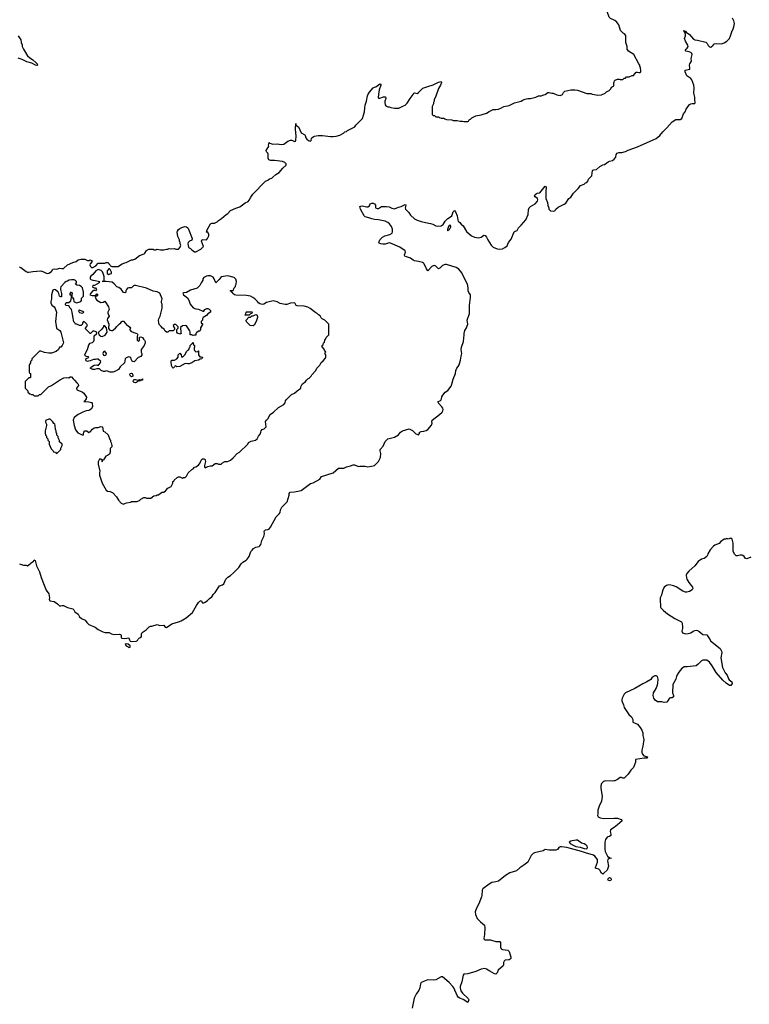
# Model space of a CAD drawing. Header units: inches. Extents: x 1861287 to 2052918, y 204622 to 437896.
# Tile 42 of 215: x 1971092 to 1982028, y 264543 to 279289. Entities that reach past the tile are written whole.
import ezdxf

# ---------------------------------------------------------------- set-up
doc = ezdxf.new("R2010")
doc.units = ezdxf.units.IN
doc.header["$MEASUREMENT"] = 0
for name, color, linetype in [('B9276', 7, 'Continuous'), ('B9277', 7, 'Continuous'), ('B9286', 7, 'Continuous'), ('B9287', 7, 'Continuous')]:
    doc.layers.add(name, color=color, linetype=linetype)

msp = doc.modelspace()

# ---------------------------------------------------------------- linework, layer by layer
at = {"layer": 'B9276', "color": 5, "elevation": 120}
for points in [[(1972690, 269944), (1972671, 269930), (1972690, 269911), (1972719, 269899), (1972730, 269888), (1972748, 269892), (1972749, 269910), (1972718, 269938)], [(1979430, 267002), (1979373, 266993), (1979350, 266986), (1979327, 266970), (1979342, 266950), (1979375, 266930), (1979428, 266908), (1979490, 266897), (1979550, 266874), (1979590, 266871), (1979600, 266890), (1979595, 266910), (1979579, 266930), (1979550, 266947), (1979510, 266955), (1979450, 267001)], [(1979930, 266394), (1979910, 266402), (1979907, 266410), (1979916, 266430), (1979930, 266442), (1979953, 266430), (1979955, 266405), (1979950, 266398)]]:
    msp.add_lwpolyline(points, close=True, dxfattribs=at)
for points in [[(1972739, 270000), (1972742, 269990), (1972750, 269982), (1972770, 269978), (1972837, 269983), (1972858, 269990), (1972863, 270000)], [(1980000, 267888), (1979970, 267885), (1979870, 267889), (1979842, 267878), (1979811, 267850), (1979803, 267817), (1979803, 267777), (1979822, 267658), (1979810, 267586), (1979776, 267510), (1979759, 267450), (1979758, 267390), (1979752, 267370), (1979762, 267350), (1979790, 267336), (1979845, 267325), (1980000, 267329)], [(1980000, 267193), (1979946, 267154), (1979942, 267130), (1979952, 267090), (1979950, 267070), (1979930, 267056), (1979908, 267052), (1979896, 267044), (1979873, 267010), (1979865, 266990), (1979860, 266970), (1979861, 266870), (1979867, 266830), (1979903, 266763), (1979938, 266738), (1979958, 266730), (1979921, 266719), (1979908, 266710), (1979904, 266690), (1979916, 266610), (1979896, 266550), (1979854, 266510), (1979830, 266494), (1979810, 266505), (1979785, 266550), (1979770, 266567), (1979730, 266576), (1979723, 266583), (1979721, 266590), (1979750, 266670), (1979750, 266710), (1979710, 266760), (1979690, 266776), (1979570, 266809), (1979512, 266832), (1979290, 266890), (1979210, 266902), (1979190, 266901), (1979172, 266890), (1979150, 266863), (1979127, 266853), (1979030, 266853), (1978970, 266863), (1978938, 266842), (1978810, 266813), (1978790, 266801), (1978760, 266770), (1978706, 266674), (1978650, 266626), (1978590, 266589), (1978537, 266543), (1978438, 266510), (1978371, 266470), (1978270, 266389), (1978230, 266375), (1978170, 266367), (1978130, 266344), (1978035, 266270), (1978023, 266250), (1978020, 266170), (1978015, 266150), (1977973, 266047), (1977939, 265981), (1977920, 265930), (1977922, 265890), (1977950, 265830), (1977997, 265777), (1978057, 265730), (1978063, 265690), (1978057, 265590), (1978048, 265530), (1978055, 265516), (1978070, 265506), (1978150, 265506), (1978230, 265481), (1978270, 265485), (1978290, 265483), (1978299, 265470), (1978298, 265398), (1978310, 265375), (1978330, 265364), (1978410, 265354), (1978430, 265335), (1978453, 265250), (1978451, 265229), (1978443, 265217), (1978430, 265209), (1978370, 265203), (1978353, 265190), (1978344, 265170), (1978344, 265130), (1978340, 265120), (1978264, 265056), (1978248, 265012), (1978230, 264994), (1978210, 264999), (1978138, 265038), (1978090, 265071), (1978062, 265078), (1978010, 265070), (1977927, 265033), (1977810, 264998), (1977747, 264993), (1977739, 264981), (1977719, 264881), (1977695, 264810), (1977694, 264790), (1977706, 264746), (1977729, 264709), (1977815, 264630), (1977825, 264610), (1977810, 264569), (1977737, 264617), (1977690, 264635), (1977666, 264650), (1977650, 264674), (1977598, 264790), (1977585, 264810), (1977530, 264868), (1977430, 264954), (1977410, 264952), (1977330, 264909), (1977290, 264904), (1977210, 264909), (1977110, 264869), (1977099, 264850), (1977091, 264790), (1977075, 264750), (1977037, 264703), (1977006, 264634), (1976975, 264485)]]:
    msp.add_lwpolyline(points, dxfattribs=at)
at = {"layer": 'B9277', "color": 5}
for points, elevation in [([(1980000, 279281), (1979945, 279305), (1979925, 279325), (1979897, 279410), (1979842, 279490), (1979832, 279510), (1979830, 279531), (1979850, 279551), (1979910, 279544), (1979930, 279536), (1979990, 279500), (1980000, 279496)], 140), ([(1971071, 279050), (1971108, 278990), (1971115, 278950), (1971130, 278912), (1971130, 278890), (1971148, 278850), (1971210, 278750), (1971241, 278721), (1971288, 278690), (1971334, 278650), (1971354, 278630), (1971361, 278610), (1971350, 278605), (1971327, 278607), (1971276, 278636), (1971199, 278659), (1971157, 278677), (1971130, 278695), (1971070, 278714)], 140), ([(1971085, 275590), (1971110, 275576), (1971190, 275516), (1971209, 275509), (1971230, 275509), (1971290, 275520), (1971410, 275526), (1971440, 275520), (1971477, 275497), (1971510, 275487), (1971530, 275491), (1971570, 275518), (1971590, 275551), (1971610, 275557), (1971650, 275555), (1971690, 275567), (1971721, 275561), (1971750, 275564), (1971810, 275620), (1971890, 275655), (1971938, 275670), (1971970, 275691), (1972010, 275705), (1972070, 275701), (1972110, 275685), (1972135, 275685), (1972150, 275691), (1972170, 275682), (1972178, 275670), (1972147, 275633), (1972144, 275616), (1972153, 275593), (1972170, 275579), (1972190, 275579), (1972235, 275605), (1972270, 275645), (1972370, 275642), (1972390, 275651), (1972411, 275651), (1972454, 275610), (1972458, 275598), (1972473, 275593), (1972570, 275594), (1972586, 275610), (1972626, 275634), (1972666, 275650), (1972690, 275651), (1972770, 275692), (1972790, 275692), (1972816, 275704), (1972890, 275756), (1972958, 275782), (1972969, 275791), (1972990, 275832), (1973029, 275851), (1973090, 275852), (1973105, 275845), (1973130, 275845), (1973150, 275854), (1973202, 275842), (1973250, 275841), (1973290, 275852), (1973310, 275852), (1973330, 275862), (1973370, 275858), (1973410, 275862), (1973430, 275854), (1973470, 275854), (1973496, 275884), (1973506, 275910), (1973498, 275930), (1973496, 275956), (1973489, 275969), (1973488, 275990), (1973463, 276043), (1973453, 276107), (1973456, 276124), (1973470, 276146), (1973490, 276161), (1973521, 276179), (1973566, 276194), (1973590, 276187), (1973610, 276171), (1973624, 276150), (1973679, 276010), (1973674, 275986), (1973638, 275970), (1973616, 275950), (1973611, 275930), (1973624, 275884), (1973632, 275872), (1973650, 275862), (1973670, 275842), (1973694, 275830), (1973710, 275814), (1973730, 275814), (1973809, 275851), (1973848, 275890), (1973819, 275970), (1973825, 275995), (1973890, 275992), (1973909, 276011), (1973928, 276050), (1973928, 276070), (1973910, 276106), (1973890, 276106), (1973888, 276110), (1973898, 276122), (1973898, 276130), (1973950, 276232), (1973970, 276242), (1974010, 276242), (1974050, 276262), (1974070, 276282), (1974118, 276310), (1974186, 276374), (1974212, 276388), (1974250, 276431), (1974330, 276466), (1974390, 276485), (1974470, 276545), (1974514, 276566), (1974533, 276587), (1974555, 276630), (1974586, 276674), (1974778, 276870), (1974810, 276885), (1974835, 276905), (1974870, 276918), (1974888, 276930), (1974930, 276972), (1974980, 277000), (1975036, 277064), (1975086, 277110), (1975086, 277130), (1975066, 277150), (1975030, 277168), (1974950, 277174), (1974910, 277182), (1974850, 277182), (1974828, 277190), (1974816, 277216), (1974816, 277276), (1974809, 277289), (1974790, 277308), (1974784, 277330), (1974810, 277372), (1974828, 277390), (1974819, 277410), (1974829, 277450), (1974841, 277441), (1974887, 277427), (1974949, 277431), (1975010, 277419), (1975050, 277427), (1975110, 277471), (1975150, 277486), (1975170, 277485), (1975210, 277465), (1975228, 277472), (1975233, 277487), (1975234, 277546), (1975224, 277650), (1975230, 277734), (1975232, 277710), (1975270, 277685), (1975310, 277596), (1975364, 277564), (1975373, 277553), (1975382, 277522), (1975398, 277498), (1975421, 277481), (1975450, 277472), (1975458, 277482), (1975464, 277510), (1975470, 277518), (1975490, 277536), (1975510, 277543), (1975566, 277554), (1975630, 277556), (1975750, 277541), (1975790, 277541), (1975834, 277546), (1975890, 277562), (1975946, 277590), (1975966, 277610), (1975990, 277614), (1976006, 277630), (1976114, 277686), (1976130, 277712), (1976229, 277811), (1976262, 277910), (1976263, 277970), (1976269, 278010), (1976289, 278069), (1976304, 278150), (1976310, 278165), (1976337, 278203), (1976392, 278268), (1976410, 278281), (1976430, 278286), (1976450, 278299), (1976490, 278331), (1976505, 278325), (1976507, 278310), (1976482, 278238), (1976468, 278168), (1976465, 278125), (1976470, 278114), (1976492, 278112), (1976547, 278133), (1976575, 278135), (1976578, 278110), (1976565, 278070), (1976565, 278050), (1976570, 278014), (1976580, 278000), (1976610, 277982), (1976630, 277982), (1976652, 277972), (1976710, 277962), (1976750, 277962), (1976775, 277965), (1976843, 277997), (1976869, 278011), (1976900, 278040), (1976944, 278110), (1976989, 278170), (1976998, 278190), (1977010, 278196), (1977027, 278187), (1977050, 278186), (1977070, 278198), (1977134, 278266), (1977210, 278287), (1977290, 278316), (1977367, 278353), (1977410, 278362), (1977415, 278350), (1977399, 278310), (1977370, 278258), (1977330, 278146), (1977302, 278090), (1977302, 278070), (1977293, 278047), (1977292, 278028), (1977274, 277990), (1977274, 277870), (1977290, 277854), (1977310, 277854), (1977330, 277834), (1977370, 277834), (1977384, 277824), (1977410, 277814), (1977450, 277814), (1977464, 277804), (1977490, 277794), (1977570, 277792), (1977590, 277782), (1977650, 277782), (1977692, 277772), (1977730, 277771), (1977750, 277765), (1977810, 277765), (1977818, 277770), (1977830, 277792), (1977850, 277802), (1977870, 277822), (1977926, 277850), (1978010, 277865), (1978090, 277891), (1978126, 277914), (1978190, 277942), (1978230, 277942), (1978269, 277951), (1978313, 277967), (1978350, 277991), (1978430, 278006), (1978510, 278045), (1978609, 278071), (1978630, 278085), (1978670, 278101), (1978709, 278111), (1978750, 278111), (1978790, 278118), (1978830, 278131), (1978870, 278151), (1978910, 278151), (1978950, 278163), (1978970, 278171), (1979010, 278201), (1979030, 278200), (1979070, 278187), (1979090, 278187), (1979143, 278163), (1979190, 278153), (1979229, 278170), (1979240, 278200), (1979262, 278218), (1979350, 278241), (1979410, 278241), (1979454, 278234), (1979590, 278185), (1979650, 278182), (1979672, 278172), (1979730, 278165), (1979750, 278158), (1979810, 278162), (1979866, 278190), (1979886, 278210), (1979926, 278230), (1979950, 278254), (1979963, 278277), (1979990, 278292), (1979998, 278302), (1979998, 278350), (1980000, 278356)], 140), ([(1972863, 270000), (1972870, 270012), (1972890, 270032), (1972910, 270034), (1972918, 270050), (1972918, 270090), (1972926, 270110), (1972988, 270150), (1973030, 270198), (1973050, 270205), (1973070, 270205), (1973150, 270231), (1973190, 270216), (1973250, 270222), (1973272, 270192), (1973290, 270185), (1973370, 270243), (1973470, 270271), (1973510, 270287), (1973587, 270333), (1973684, 270410), (1973743, 270517), (1973770, 270561), (1973790, 270581), (1973810, 270591), (1973830, 270558), (1973850, 270557), (1973870, 270565), (1973909, 270590), (1973938, 270622), (1973970, 270646), (1973995, 270685), (1974022, 270710), (1974089, 270810), (1974133, 270827), (1974150, 270842), (1974179, 270910), (1974210, 270939), (1974250, 270963), (1974297, 271003), (1974376, 271084), (1974410, 271138), (1974437, 271163), (1974486, 271194), (1974502, 271210), (1974529, 271251), (1974558, 271322), (1974574, 271346), (1974598, 271370), (1974630, 271391), (1974679, 271401), (1974692, 271408), (1974706, 271430), (1974721, 271490), (1974749, 271550), (1974759, 271590), (1974755, 271630), (1974778, 271650), (1974810, 271654), (1974820, 271660), (1974834, 271670), (1974849, 271690), (1974937, 271843), (1974982, 271890), (1974995, 271910), (1975002, 271950), (1975019, 271990), (1975102, 272070), (1975129, 272170), (1975129, 272191), (1975147, 272213), (1975210, 272217), (1975310, 272238), (1975450, 272345), (1975490, 272351), (1975588, 272410), (1975615, 272450), (1975790, 272501), (1975870, 272571), (1975950, 272571), (1975990, 272591), (1976050, 272606), (1976090, 272621), (1976110, 272621), (1976170, 272598), (1976190, 272602), (1976270, 272602), (1976310, 272592), (1976390, 272605), (1976410, 272612), (1976468, 272672), (1976499, 272730), (1976504, 272790), (1976494, 272830), (1976495, 272850), (1976538, 272902), (1976570, 272972), (1976608, 273010), (1976710, 273036), (1976769, 273070), (1976799, 273110), (1976830, 273131), (1976930, 273161), (1976977, 273137), (1977030, 273086), (1977070, 273074), (1977086, 273090), (1977086, 273110), (1977090, 273114), (1977110, 273122), (1977150, 273125), (1977185, 273135), (1977209, 273151), (1977263, 273217), (1977274, 273246), (1977269, 273270), (1977275, 273290), (1977385, 273375), (1977422, 273410), (1977435, 273430), (1977439, 273450), (1977433, 273470), (1977421, 273490), (1977370, 273544), (1977364, 273570), (1977390, 273579), (1977404, 273590), (1977413, 273610), (1977418, 273642), (1977433, 273667), (1977470, 273712), (1977510, 273738), (1977557, 273803), (1977570, 273830), (1977590, 273905), (1977623, 273990), (1977627, 274033), (1977642, 274070), (1977666, 274094), (1977680, 274120), (1977701, 274190), (1977707, 274250), (1977717, 274290), (1977709, 274351), (1977716, 274384), (1977744, 274470), (1977755, 274570), (1977753, 274590), (1977766, 274634), (1977790, 274674), (1977797, 274703), (1977809, 274730), (1977799, 274790), (1977835, 274890), (1977836, 275010), (1977849, 275130), (1977849, 275170), (1977824, 275204), (1977813, 275230), (1977814, 275274), (1977806, 275330), (1977763, 275403), (1977718, 275498), (1977673, 275553), (1977636, 275576), (1977490, 275623), (1977470, 275624), (1977430, 275606), (1977408, 275590), (1977390, 275566), (1977370, 275559), (1977330, 275600), (1977310, 275607), (1977290, 275604), (1977270, 275591), (1977210, 275529), (1977190, 275557), (1977154, 275634), (1977144, 275644), (1977130, 275652), (1977070, 275667), (1977010, 275677), (1976990, 275687), (1976950, 275718), (1976890, 275737), (1976865, 275750), (1976861, 275770), (1976873, 275810), (1976869, 275830), (1976790, 275882), (1976650, 275941), (1976630, 275945), (1976570, 275929), (1976533, 275927), (1976506, 275930), (1976481, 275941), (1976475, 275950), (1976489, 275990), (1976530, 276031), (1976567, 276053), (1976638, 276070), (1976673, 276090), (1976681, 276110), (1976681, 276150), (1976666, 276190), (1976637, 276230), (1976610, 276250), (1976570, 276270), (1976470, 276293), (1976410, 276298), (1976370, 276306), (1976324, 276324), (1976270, 276339), (1976255, 276350), (1976201, 276450), (1976188, 276490), (1976203, 276497), (1976230, 276501), (1976290, 276487), (1976310, 276488), (1976336, 276504), (1976347, 276530), (1976370, 276540), (1976390, 276539), (1976412, 276530), (1976423, 276510), (1976427, 276470), (1976450, 276461), (1976470, 276464), (1976515, 276490), (1976590, 276494), (1976630, 276486), (1976670, 276465), (1976710, 276459), (1976770, 276482), (1976810, 276491), (1976870, 276521), (1976878, 276518), (1976881, 276510), (1976871, 276471), (1976872, 276450), (1976922, 276402), (1976950, 276362), (1977010, 276306), (1977050, 276287), (1977110, 276267), (1977174, 276250), (1977250, 276238), (1977285, 276225), (1977330, 276202), (1977350, 276198), (1977410, 276202), (1977440, 276220), (1977468, 276270), (1977508, 276310), (1977550, 276336), (1977567, 276353), (1977587, 276413), (1977610, 276433), (1977625, 276410), (1977650, 276350), (1977658, 276290), (1977665, 276270), (1977690, 276252), (1977710, 276227), (1977740, 276200), (1977790, 276117), (1977865, 276050), (1977910, 276032), (1977970, 276022), (1978010, 276030), (1978050, 276064), (1978070, 276059), (1978090, 276033), (1978110, 275990), (1978160, 275910), (1978190, 275882), (1978250, 275858), (1978290, 275851), (1978330, 275859), (1978365, 275875), (1978398, 275902), (1978419, 275950), (1978457, 276003), (1978502, 276110), (1978518, 276122), (1978549, 276131), (1978566, 276174), (1978610, 276211), (1978679, 276290), (1978715, 276370), (1978716, 276444), (1978728, 276470), (1978748, 276490), (1978819, 276530), (1978853, 276570), (1978858, 276590), (1978852, 276610), (1978817, 276637), (1978809, 276649), (1978817, 276670), (1978847, 276693), (1978890, 276696), (1978970, 276796), (1978985, 276785), (1978977, 276710), (1978980, 276610), (1979003, 276550), (1979007, 276507), (1979022, 276470), (1979025, 276450), (1979050, 276425), (1979090, 276421), (1979110, 276425), (1979118, 276430), (1979128, 276450), (1979160, 276480), (1979254, 276526), (1979277, 276543), (1979322, 276610), (1979350, 276632), (1979390, 276692), (1979460, 276760), (1979496, 276804), (1979550, 276825), (1979574, 276846), (1979590, 276852), (1979608, 276870), (1979619, 276901), (1979665, 276950), (1979675, 277030), (1979683, 277037), (1979697, 277043), (1979735, 277045), (1979788, 277090), (1979830, 277116), (1979857, 277123), (1979910, 277161), (1979930, 277171), (1979978, 277182), (1980000, 277198)], 120), ([(1971090, 271141), (1971150, 271118), (1971190, 271118), (1971210, 271112), (1971250, 271138), (1971265, 271156), (1971299, 271181), (1971310, 271198), (1971322, 271190), (1971345, 271110), (1971390, 271022), (1971415, 270935), (1971459, 270819), (1971490, 270745), (1971531, 270690), (1971541, 270630), (1971535, 270610), (1971546, 270586), (1971610, 270575), (1971660, 270540), (1971690, 270511), (1971710, 270509), (1971730, 270516), (1971750, 270516), (1971810, 270488), (1971888, 270468), (1971904, 270450), (1971920, 270420), (1971966, 270386), (1971988, 270348), (1972020, 270320), (1972075, 270295), (1972100, 270261), (1972130, 270231), (1972222, 270190), (1972270, 270156), (1972340, 270120), (1972371, 270111), (1972434, 270110), (1972470, 270091), (1972502, 270082), (1972590, 270087), (1972603, 270083), (1972613, 270073), (1972611, 270031), (1972624, 270024), (1972670, 270022), (1972730, 270031), (1972739, 270000)], 120)]:
    msp.add_lwpolyline(points, dxfattribs=dict(at, elevation=elevation))
for points, elevation in [([(1977550, 276214), (1977530, 276209), (1977519, 276190), (1977506, 276146), (1977505, 276130), (1977510, 276125), (1977520, 276140), (1977532, 276148), (1977552, 276188)], 120), ([(1972270, 275549), (1972234, 275526), (1972190, 275475), (1972158, 275450), (1972148, 275432), (1972147, 275410), (1972156, 275396), (1972186, 275386), (1972225, 275385), (1972270, 275371), (1972294, 275370), (1972282, 275358), (1972282, 275350), (1972250, 275326), (1972212, 275308), (1972190, 275306), (1972185, 275290), (1972190, 275282), (1972210, 275272), (1972230, 275274), (1972242, 275250), (1972230, 275228), (1972210, 275238), (1972190, 275229), (1972151, 275190), (1972145, 275170), (1972177, 275157), (1972217, 275157), (1972227, 275153), (1972250, 275182), (1972262, 275170), (1972254, 275150), (1972233, 275147), (1972225, 275135), (1972231, 275110), (1972246, 275090), (1972310, 275055), (1972342, 275058), (1972370, 275074), (1972377, 275057), (1972425, 274990), (1972431, 274950), (1972412, 274910), (1972413, 274893), (1972432, 274850), (1972407, 274813), (1972405, 274795), (1972427, 274730), (1972423, 274663), (1972441, 274641), (1972470, 274634), (1972485, 274635), (1972528, 274670), (1972546, 274694), (1972586, 274734), (1972608, 274750), (1972616, 274764), (1972628, 274772), (1972650, 274772), (1972696, 274716), (1972714, 274710), (1972744, 274684), (1972751, 274670), (1972742, 274650), (1972744, 274644), (1972761, 274621), (1972833, 274593), (1972852, 274590), (1972862, 274570), (1972854, 274550), (1972854, 274490), (1972870, 274474), (1972886, 274490), (1972887, 274533), (1972910, 274542), (1972931, 274530), (1972945, 274505), (1972962, 274490), (1972971, 274470), (1972971, 274450), (1972955, 274410), (1972911, 274350), (1972912, 274312), (1972922, 274290), (1972922, 274270), (1972910, 274246), (1972870, 274228), (1972810, 274166), (1972790, 274168), (1972776, 274176), (1972763, 274203), (1972758, 274230), (1972730, 274239), (1972690, 274225), (1972682, 274218), (1972675, 274210), (1972665, 274150), (1972598, 274090), (1972571, 274050), (1972530, 274025), (1972489, 274009), (1972449, 274009), (1972407, 274027), (1972390, 274028), (1972370, 274018), (1972350, 274019), (1972315, 274035), (1972290, 274058), (1972250, 274062), (1972211, 274049), (1972190, 274049), (1972148, 274070), (1972166, 274090), (1972210, 274115), (1972250, 274122), (1972270, 274112), (1972280, 274120), (1972296, 274144), (1972306, 274170), (1972270, 274206), (1972250, 274206), (1972230, 274198), (1972200, 274200), (1972150, 274178), (1972125, 274175), (1972110, 274169), (1972090, 274178), (1972082, 274190), (1972090, 274214), (1972126, 274230), (1972122, 274242), (1972090, 274246), (1972070, 274266), (1972070, 274274), (1972109, 274350), (1972130, 274422), (1972150, 274445), (1972183, 274457), (1972203, 274477), (1972209, 274490), (1972208, 274552), (1972246, 274590), (1972246, 274610), (1972210, 274626), (1972190, 274626), (1972154, 274590), (1972146, 274590), (1972080, 274660), (1972078, 274670), (1972108, 274710), (1972098, 274730), (1972070, 274758), (1972050, 274769), (1972031, 274750), (1972032, 274728), (1972012, 274708), (1971990, 274709), (1971950, 274729), (1971926, 274730), (1971918, 274750), (1971905, 274765), (1971886, 274846), (1971879, 274910), (1971869, 274949), (1971849, 274970), (1971830, 275006), (1971788, 275008), (1971780, 275020), (1971778, 275030), (1971787, 275053), (1971830, 275052), (1971859, 275081), (1971869, 275130), (1971868, 275148), (1971862, 275162), (1971850, 275166), (1971849, 275190), (1971870, 275214), (1971876, 275190), (1971871, 275170), (1971873, 275133), (1971890, 275122), (1971898, 275110), (1971902, 275070), (1971910, 275062), (1971950, 275051), (1972006, 275070), (1972016, 275084), (1972020, 275120), (1972046, 275150), (1972049, 275210), (1972032, 275272), (1972013, 275293), (1971990, 275309), (1971950, 275315), (1971929, 275329), (1971942, 275350), (1971942, 275370), (1971930, 275382), (1971910, 275393), (1971870, 275395), (1971831, 275389), (1971810, 275375), (1971790, 275369), (1971770, 275354), (1971708, 275290), (1971701, 275270), (1971702, 275250), (1971719, 275190), (1971720, 275140), (1971710, 275138), (1971689, 275150), (1971679, 275190), (1971669, 275210), (1971630, 275241), (1971610, 275249), (1971590, 275238), (1971567, 275170), (1971571, 275110), (1971558, 275070), (1971558, 275050), (1971575, 275015), (1971611, 274991), (1971626, 274966), (1971643, 274910), (1971631, 274770), (1971646, 274670), (1971650, 274662), (1971694, 274634), (1971706, 274610), (1971746, 274450), (1971730, 274408), (1971710, 274386), (1971690, 274386), (1971671, 274349), (1971640, 274320), (1971570, 274295), (1971530, 274295), (1971463, 274303), (1971410, 274326), (1971390, 274326), (1971274, 274210), (1971274, 274190), (1971254, 274170), (1971254, 274150), (1971244, 274136), (1971234, 274110), (1971234, 274010), (1971238, 273998), (1971254, 273990), (1971254, 273930), (1971250, 273926), (1971230, 273926), (1971174, 273870), (1971173, 273773), (1971212, 273732), (1971214, 273710), (1971244, 273684), (1971270, 273674), (1971290, 273674), (1971310, 273654), (1971370, 273654), (1971390, 273674), (1971410, 273674), (1971526, 273790), (1971570, 273812), (1971688, 273890), (1971754, 273926), (1971790, 273931), (1971827, 273927), (1971850, 273941), (1971870, 273942), (1971891, 273910), (1971913, 273893), (1971950, 273850), (1971966, 273830), (1971971, 273810), (1971943, 273770), (1971948, 273748), (1972030, 273718), (1972055, 273695), (1972094, 273634), (1972087, 273610), (1972065, 273575), (1972054, 273570), (1972130, 273568), (1972170, 273555), (1972176, 273550), (1972182, 273490), (1972164, 273456), (1972140, 273440), (1972126, 273434), (1972090, 273432), (1972038, 273410), (1971966, 273374), (1971907, 273330), (1971893, 273290), (1971908, 273210), (1971928, 273148), (1971964, 273104), (1972030, 273071), (1972047, 273073), (1972047, 273087), (1972055, 273110), (1972070, 273131), (1972098, 273130), (1972130, 273105), (1972150, 273118), (1972183, 273157), (1972210, 273175), (1972230, 273181), (1972270, 273182), (1972310, 273197), (1972331, 273190), (1972345, 273125), (1972370, 273118), (1972416, 273070), (1972441, 273001), (1972451, 272990), (1972451, 272971), (1972462, 272950), (1972471, 272910), (1972471, 272890), (1972450, 272866), (1972448, 272810), (1972436, 272784), (1972410, 272761), (1972382, 272750), (1972350, 272698), (1972334, 272690), (1972330, 272666), (1972326, 272670), (1972326, 272690), (1972310, 272706), (1972290, 272706), (1972270, 272666), (1972266, 272630), (1972292, 272530), (1972287, 272510), (1972286, 272470), (1972326, 272350), (1972390, 272243), (1972410, 272227), (1972450, 272225), (1972490, 272205), (1972545, 272145), (1972572, 272092), (1972614, 272050), (1972650, 272034), (1972670, 272042), (1972693, 272053), (1972756, 272064), (1972770, 272072), (1972847, 272073), (1972886, 272090), (1972906, 272110), (1972950, 272132), (1972972, 272132), (1972990, 272122), (1973056, 272124), (1973100, 272160), (1973136, 272164), (1973150, 272174), (1973170, 272174), (1973200, 272200), (1973228, 272212), (1973250, 272214), (1973280, 272240), (1973310, 272274), (1973362, 272298), (1973386, 272350), (1973387, 272373), (1973402, 272378), (1973407, 272393), (1973450, 272434), (1973470, 272442), (1973490, 272442), (1973530, 272422), (1973538, 272422), (1973548, 272432), (1973570, 272434), (1973590, 272454), (1973616, 272504), (1973670, 272552), (1973690, 272562), (1973714, 272586), (1973730, 272591), (1973770, 272616), (1973784, 272630), (1973797, 272650), (1973810, 272690), (1973830, 272710), (1973852, 272712), (1973866, 272706), (1973874, 272694), (1973876, 272670), (1973860, 272610), (1973860, 272590), (1973870, 272579), (1973910, 272596), (1973950, 272606), (1973975, 272605), (1974020, 272640), (1974050, 272642), (1974070, 272634), (1974110, 272634), (1974130, 272654), (1974168, 272672), (1974207, 272673), (1974230, 272682), (1974250, 272692), (1974293, 272727), (1974350, 272792), (1974386, 272810), (1974510, 272934), (1974523, 272957), (1974563, 272977), (1974628, 272992), (1974650, 273014), (1974670, 273054), (1974696, 273084), (1974708, 273110), (1974710, 273134), (1974726, 273150), (1974758, 273162), (1974788, 273190), (1974778, 273270), (1974789, 273290), (1974809, 273311), (1974846, 273374), (1974898, 273410), (1974970, 273482), (1975050, 273525), (1975069, 273550), (1975078, 273582), (1975090, 273602), (1975166, 273674), (1975210, 273696), (1975250, 273731), (1975306, 273770), (1975308, 273790), (1975326, 273830), (1975350, 273852), (1975370, 273862), (1975389, 273891), (1975409, 273911), (1975430, 273922), (1975458, 273950), (1975469, 273971), (1975530, 274034), (1975546, 274070), (1975590, 274114), (1975610, 274154), (1975640, 274180), (1975670, 274214), (1975678, 274230), (1975678, 274270), (1975666, 274290), (1975678, 274310), (1975660, 274340), (1975656, 274356), (1975626, 274390), (1975626, 274410), (1975642, 274418), (1975646, 274450), (1975662, 274458), (1975666, 274490), (1975676, 274504), (1975686, 274530), (1975726, 274570), (1975726, 274730), (1975666, 274790), (1975626, 274810), (1975610, 274826), (1975595, 274855), (1975570, 274868), (1975550, 274888), (1975530, 274898), (1975443, 274963), (1975410, 274982), (1975358, 274998), (1975250, 275002), (1975238, 275010), (1975220, 275040), (1975210, 275048), (1975150, 275045), (1975097, 275023), (1975070, 275022), (1974997, 275037), (1974950, 275062), (1974890, 275079), (1974790, 275054), (1974752, 275030), (1974730, 275024), (1974690, 275035), (1974669, 275049), (1974655, 275070), (1974615, 275110), (1974588, 275130), (1974550, 275149), (1974490, 275161), (1974330, 275162), (1974310, 275168), (1974286, 275190), (1974282, 275202), (1974266, 275210), (1974262, 275222), (1974248, 275230), (1974250, 275234), (1974290, 275234), (1974307, 275273), (1974327, 275293), (1974328, 275310), (1974337, 275330), (1974339, 275370), (1974330, 275402), (1974308, 275430), (1974210, 275455), (1974110, 275439), (1974081, 275399), (1974040, 275360), (1974030, 275346), (1974005, 275410), (1973990, 275434), (1973950, 275453), (1973910, 275453), (1973890, 275449), (1973850, 275428), (1973838, 275410), (1973836, 275390), (1973810, 275348), (1973794, 275310), (1973750, 275270), (1973650, 275240), (1973590, 275205), (1973550, 275197), (1973538, 275190), (1973545, 275170), (1973605, 275125), (1973627, 275090), (1973645, 275030), (1973694, 274974), (1973730, 274959), (1973774, 274954), (1973836, 274924), (1973850, 274922), (1973869, 274951), (1973898, 274962), (1973910, 274963), (1973934, 274954), (1973954, 274934), (1973950, 274909), (1973914, 274886), (1973890, 274858), (1973842, 274830), (1973833, 274807), (1973832, 274790), (1973814, 274770), (1973814, 274750), (1973830, 274734), (1973830, 274726), (1973804, 274676), (1973802, 274650), (1973790, 274626), (1973770, 274626), (1973742, 274598), (1973734, 274590), (1973734, 274570), (1973730, 274566), (1973710, 274566), (1973690, 274558), (1973670, 274568), (1973648, 274568), (1973648, 274610), (1973642, 274630), (1973602, 274690), (1973590, 274702), (1973570, 274708), (1973530, 274706), (1973502, 274678), (1973505, 274605), (1973512, 274590), (1973490, 274578), (1973456, 274596), (1973446, 274610), (1973446, 274650), (1973466, 274670), (1973466, 274690), (1973430, 274726), (1973410, 274726), (1973394, 274710), (1973404, 274684), (1973414, 274670), (1973414, 274650), (1973393, 274627), (1973333, 274627), (1973310, 274608), (1973290, 274608), (1973270, 274626), (1973255, 274655), (1973230, 274668), (1973214, 274694), (1973184, 274724), (1973175, 274750), (1973174, 274790), (1973179, 274810), (1973199, 274850), (1973229, 274970), (1973228, 275028), (1973218, 275050), (1973218, 275070), (1973228, 275110), (1973190, 275193), (1973153, 275213), (1973090, 275224), (1972990, 275269), (1972830, 275309), (1972810, 275309), (1972797, 275303), (1972770, 275275), (1972730, 275275), (1972710, 275268), (1972692, 275250), (1972682, 275230), (1972682, 275210), (1972677, 275203), (1972670, 275198), (1972650, 275202), (1972613, 275253), (1972578, 275278), (1972550, 275289), (1972510, 275335), (1972477, 275357), (1972390, 275369), (1972326, 275370), (1972347, 275373), (1972358, 275382), (1972356, 275444), (1972345, 275490), (1972332, 275512), (1972312, 275532)], 140), ([(1972438, 275558), (1972430, 275558), (1972405, 275530), (1972402, 275490), (1972430, 275471), (1972450, 275482), (1972466, 275490), (1972466, 275510), (1972449, 275549)], 140), ([(1971990, 274938), (1971974, 274930), (1971982, 274910), (1971990, 274906), (1972030, 274892), (1972050, 274902), (1972054, 274910), (1972050, 274914)], 140), ([(1974470, 274866), (1974468, 274870), (1974482, 274878), (1974486, 274910), (1974490, 274914), (1974570, 274914), (1974574, 274910), (1974573, 274887), (1974550, 274886), (1974530, 274866)], 140), ([(1974590, 274706), (1974546, 274710), (1974490, 274766), (1974488, 274790), (1974527, 274833), (1974550, 274834), (1974570, 274854), (1974590, 274854), (1974630, 274872), (1974650, 274862), (1974658, 274830), (1974638, 274770), (1974604, 274716)], 140), ([(1972354, 274706), (1972350, 274706), (1972346, 274690), (1972316, 274650), (1972271, 274610), (1972271, 274590), (1972282, 274570), (1972310, 274551), (1972330, 274545), (1972375, 274565), (1972402, 274610), (1972394, 274674), (1972370, 274702)], 140), ([(1973730, 274314), (1973762, 274318), (1973766, 274330), (1973772, 274330), (1973772, 274270), (1973790, 274242), (1973810, 274242), (1973830, 274234), (1973832, 274230), (1973822, 274210), (1973795, 274205), (1973772, 274190), (1973718, 274182), (1973670, 274150), (1973630, 274135), (1973610, 274133), (1973570, 274141), (1973490, 274093), (1973446, 274090), (1973430, 274106), (1973418, 274102), (1973414, 274090), (1973390, 274069), (1973380, 274080), (1973369, 274110), (1973362, 274170), (1973369, 274190), (1973410, 274192), (1973448, 274212), (1973467, 274233), (1973469, 274270), (1973490, 274294), (1973514, 274270), (1973518, 274238), (1973530, 274234), (1973570, 274274), (1973590, 274322), (1973610, 274342), (1973628, 274352), (1973638, 274382), (1973646, 274390), (1973646, 274410), (1973670, 274434), (1973682, 274438), (1973690, 274454), (1973698, 274418), (1973712, 274410), (1973712, 274390), (1973705, 274375), (1973705, 274350), (1973710, 274334)], 140), ([(1972370, 274326), (1972346, 274314), (1972338, 274290), (1972347, 274267), (1972370, 274262), (1972388, 274272), (1972394, 274290)], 140), ([(1972770, 273939), (1972754, 273950), (1972744, 273970), (1972750, 273991), (1972770, 273996), (1972779, 273990), (1972790, 273970), (1972790, 273949)], 140), ([(1972890, 273878), (1972870, 273886), (1972865, 273870), (1972850, 273861), (1972830, 273853), (1972810, 273857), (1972794, 273870), (1972799, 273890), (1972810, 273899), (1972830, 273901), (1972870, 273891), (1972890, 273898), (1972910, 273894), (1972922, 273898), (1972926, 273910), (1972934, 273910), (1972930, 273889), (1972910, 273888)], 140), ([(1971530, 273308), (1971521, 273299), (1971486, 273290), (1971484, 273276), (1971474, 273270), (1971492, 273232), (1971494, 273210), (1971474, 273130), (1971474, 273090), (1971484, 273064), (1971494, 273050), (1971494, 273030), (1971513, 273013), (1971514, 272990), (1971534, 272970), (1971534, 272930), (1971564, 272864), (1971593, 272833), (1971598, 272818), (1971630, 272814), (1971638, 272798), (1971650, 272794), (1971706, 272850), (1971708, 272870), (1971726, 272910), (1971726, 272930), (1971688, 272968), (1971687, 272987), (1971668, 273028), (1971667, 273047), (1971648, 273068), (1971647, 273087), (1971638, 273110), (1971638, 273130), (1971627, 273153), (1971626, 273210), (1971618, 273230), (1971603, 273243), (1971590, 273266), (1971550, 273306)], 140)]:
    msp.add_lwpolyline(points, close=True, dxfattribs=dict(at, elevation=elevation))
at = {"layer": 'B9286', "color": 5, "elevation": 120}
for points in [[(1981439, 270000), (1981447, 269987), (1981590, 269870), (1981612, 269832), (1981617, 269810), (1981603, 269730), (1981628, 269588), (1981667, 269507), (1981693, 269470), (1981717, 269417), (1981724, 269404), (1981763, 269370), (1981770, 269348), (1981750, 269318), (1981744, 269316), (1981730, 269317), (1981680, 269350), (1981630, 269397), (1981530, 269510), (1981472, 269610), (1981430, 269665), (1981390, 269695), (1981330, 269699), (1981310, 269689), (1981263, 269637), (1981230, 269614), (1981097, 269597), (1981050, 269596), (1981010, 269569), (1980970, 269517), (1980945, 269475), (1980934, 269450), (1980926, 269410), (1980883, 269330), (1980876, 269210), (1980891, 269170), (1980891, 269150), (1980870, 269134), (1980846, 269134), (1980830, 269128), (1980790, 269069), (1980750, 269062), (1980714, 269074), (1980650, 269075), (1980618, 269098), (1980595, 269130), (1980584, 269170), (1980589, 269210), (1980630, 269272), (1980652, 269328), (1980656, 269350), (1980659, 269410), (1980653, 269450), (1980630, 269464), (1980610, 269464), (1980590, 269454), (1980565, 269430), (1980551, 269409), (1980491, 269370), (1980430, 269344), (1980310, 269274), (1980172, 269210), (1980150, 269186), (1980122, 269130), (1980118, 269110), (1980118, 269090), (1980142, 269030), (1980151, 268990), (1980224, 268884), (1980262, 268850), (1980282, 268810), (1980282, 268770), (1980350, 268736), (1980391, 268690), (1980418, 268650), (1980431, 268610), (1980431, 268570), (1980445, 268510), (1980431, 268410), (1980418, 268350), (1980418, 268310), (1980425, 268290), (1980445, 268266), (1980501, 268250), (1980498, 268230), (1980490, 268227), (1980449, 268229), (1980322, 268210), (1980322, 268170), (1980291, 268090), (1980251, 268050), (1980212, 267990), (1980154, 267930), (1980130, 267929), (1980110, 267942), (1980090, 267942), (1980050, 267909), (1980014, 267890), (1980000, 267888)], [(1980000, 267329), (1980050, 267330), (1980106, 267310), (1980120, 267290), (1980050, 267230), (1980000, 267193)]]:
    msp.add_lwpolyline(points, dxfattribs=at)
at = {"layer": 'B9287', "color": 5}
for points, elevation in [([(1980000, 277198), (1980001, 277199), (1980028, 277230), (1980034, 277270), (1980049, 277291), (1980070, 277299), (1980118, 277302), (1980170, 277316), (1980210, 277335), (1980350, 277384), (1980630, 277511), (1980686, 277554), (1980729, 277611), (1980759, 277641), (1980792, 277668), (1980870, 277761), (1980926, 277794), (1980990, 277797), (1981015, 277810), (1981043, 277877), (1981065, 277910), (1981080, 277950), (1981130, 278019), (1981149, 278031), (1981170, 278036), (1981210, 278032), (1981217, 278050), (1981209, 278089), (1981209, 278130), (1981197, 278190), (1981202, 278270), (1981194, 278310), (1981167, 278390), (1981151, 278411), (1981090, 278450), (1981065, 278510), (1981065, 278530), (1981068, 278532), (1981134, 278550), (1981138, 278570), (1981133, 278610), (1981137, 278630), (1981160, 278670), (1981157, 278710), (1981171, 278770), (1981164, 278784), (1981150, 278796), (1981126, 278806), (1981077, 278817), (1981065, 278830), (1981079, 278850), (1981096, 278864), (1981110, 278890), (1981105, 278910), (1981073, 278970), (1981058, 279010), (1981070, 279050), (1981070, 279070), (1981062, 279102), (1981049, 279110), (1981046, 279130), (1981052, 279130), (1981058, 279118), (1981070, 279118), (1981083, 279103), (1981130, 279070), (1981190, 278996), (1981210, 278986), (1981250, 278985), (1981374, 278954), (1981394, 278934), (1981410, 278903), (1981430, 278883), (1981450, 278876), (1981484, 278910), (1981494, 278926), (1981506, 278930), (1981530, 278934), (1981610, 278928), (1981650, 278941), (1981690, 278967), (1981730, 279010), (1981747, 279050), (1981763, 279110), (1981785, 279150), (1981797, 279183), (1981806, 279230), (1981797, 279270), (1981774, 279310)], 120), ([(1980000, 278356), (1980006, 278374), (1980017, 278383), (1980050, 278397), (1980078, 278398), (1980090, 278392), (1980130, 278394), (1980150, 278414), (1980170, 278414), (1980188, 278432), (1980227, 278433), (1980270, 278452), (1980290, 278452), (1980330, 278502), (1980350, 278505), (1980370, 278498), (1980390, 278498), (1980399, 278510), (1980402, 278530), (1980398, 278570), (1980388, 278592), (1980388, 278608), (1980370, 278626), (1980298, 278770), (1980218, 278818), (1980199, 278850), (1980197, 278890), (1980179, 278950), (1980176, 278990), (1980179, 279030), (1980175, 279055), (1980157, 279077), (1980135, 279090), (1980095, 279130), (1980070, 279210), (1980041, 279250), (1980010, 279276), (1980000, 279281)], 140), ([(1982050, 271241), (1981990, 271216), (1981970, 271219), (1981949, 271250), (1981930, 271267), (1981918, 271270), (1981890, 271269), (1981850, 271258), (1981830, 271261), (1981806, 271286), (1981787, 271330), (1981787, 271447), (1981768, 271510), (1981750, 271522), (1981710, 271508), (1981690, 271518), (1981671, 271509), (1981650, 271508), (1981598, 271470), (1981574, 271446), (1981510, 271421), (1981490, 271405), (1981441, 271350), (1981405, 271290), (1981402, 271270), (1981392, 271250), (1981350, 271222), (1981310, 271209), (1981263, 271177), (1981210, 271109), (1981121, 271030), (1981090, 270995), (1981081, 270970), (1981084, 270930), (1981091, 270910), (1981120, 270860), (1981175, 270790), (1981183, 270770), (1981170, 270749), (1981130, 270726), (1981090, 270713), (1981070, 270716), (1981030, 270732), (1980930, 270794), (1980890, 270812), (1980850, 270821), (1980817, 270823), (1980784, 270816), (1980752, 270788), (1980725, 270735), (1980711, 270670), (1980691, 270629), (1980691, 270571), (1980698, 270530), (1980698, 270490), (1980702, 270482), (1980740, 270440), (1980801, 270390), (1980910, 270322), (1981011, 270270), (1981021, 270250), (1981028, 270190), (1981028, 270170), (1981017, 270130), (1981027, 270107), (1981070, 270093), (1981110, 270095), (1981150, 270105), (1981188, 270132), (1981210, 270143), (1981230, 270146), (1981250, 270141), (1981271, 270131), (1981330, 270083), (1981390, 270075), (1981439, 270000)], 120)]:
    msp.add_lwpolyline(points, dxfattribs=dict(at, elevation=elevation))

doc.saveas('drawing.dxf')
